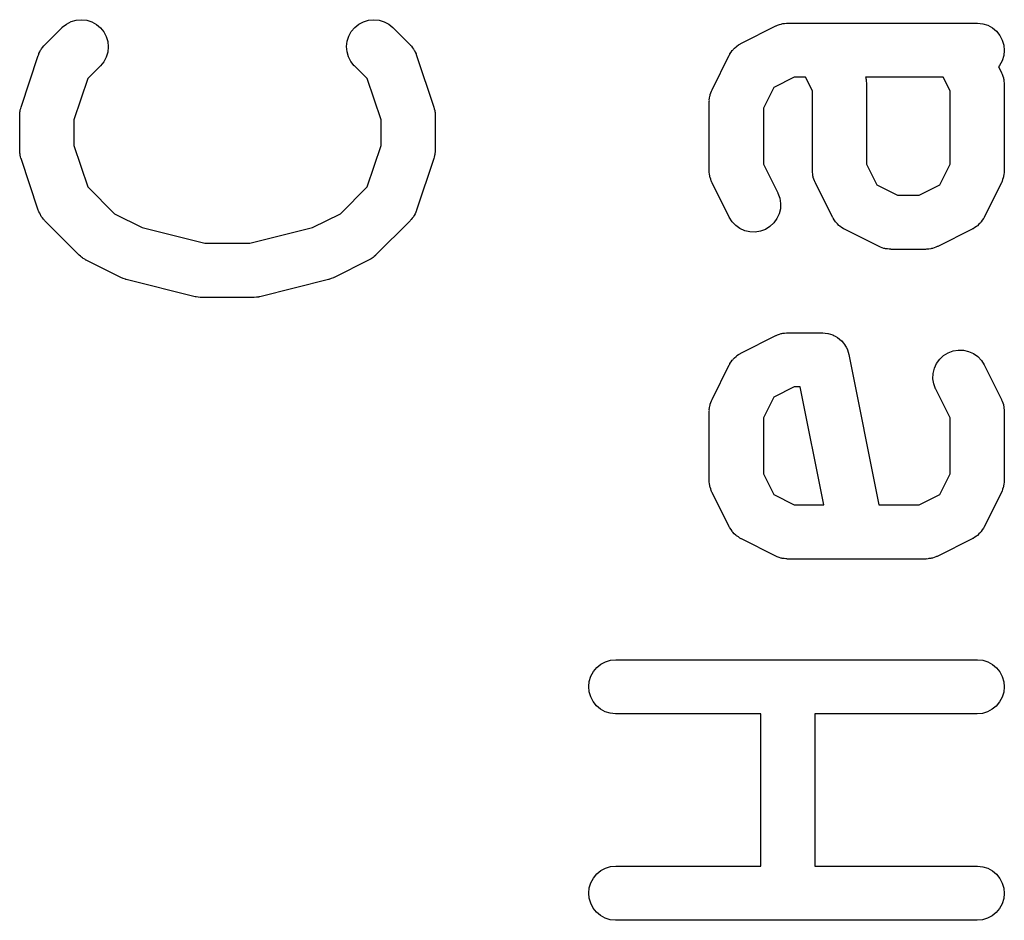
# Model space of a CAD drawing. Extents: x 0.02 to 3.89, y 0.07 to 3.88.
# Tile 52 of 172: x 0.95 to 1.06, y 2.5 to 2.6. Entities that reach past the tile are written whole.
import ezdxf

# ---------------------------------------------------------------- set-up
doc = ezdxf.new("R2010")
doc.units = 0
doc.header["$MEASUREMENT"] = 0
doc.layers.add('BLACK', color=7, linetype='CONTINUOUS')

msp = doc.modelspace()

# ---------------------------------------------------------------- linework, layer by layer
at = {"layer": 'BLACK', "linetype": 'CONTINUOUS'}
for p, q in [((0.95944, 2.60154), (0.959993, 2.6017)), ((0.959993, 2.6017), (0.960567, 2.60175)), ((0.960567, 2.60175), (0.96114, 2.60169)), ((0.96114, 2.60169), (0.96169, 2.60152)), ((0.991291, 2.60153), (0.991844, 2.6017)), ((0.991844, 2.6017), (0.992417, 2.60175)), ((0.992417, 2.60175), (0.992991, 2.60169)), ((0.992991, 2.60169), (0.993542, 2.60153)), ((0.956574, 2.59901), (0.958448, 2.60089)), ((0.958448, 2.60089), (0.958478, 2.60092)), ((0.958478, 2.60092), (0.958928, 2.60128)), ((0.958928, 2.60128), (0.95944, 2.60154)), ((0.96169, 2.60152), (0.962196, 2.60124)), ((0.962196, 2.60124), (0.962639, 2.60087)), ((0.962639, 2.60087), (0.963001, 2.60043)), ((0.989965, 2.60046), (0.990334, 2.6009)), ((0.990334, 2.6009), (0.990782, 2.60127)), ((0.990782, 2.60127), (0.991291, 2.60153)), ((0.993542, 2.60153), (0.99405, 2.60125)), ((0.99405, 2.60125), (0.994495, 2.60089)), ((0.994495, 2.60089), (0.99637, 2.59901)), ((1.03247, 2.59919), (1.03622, 2.60107)), ((1.03622, 2.60107), (1.03626, 2.60108)), ((1.03626, 2.60108), (1.03634, 2.60111)), ((1.03634, 2.60111), (1.03642, 2.60116)), ((1.03642, 2.60116), (1.03661, 2.60121)), ((1.03661, 2.60121), (1.0368, 2.60128)), ((1.0368, 2.60128), (1.03689, 2.6013)), ((1.03689, 2.6013), (1.03697, 2.60132)), ((1.03697, 2.60132), (1.03717, 2.60134)), ((1.03717, 2.60134), (1.03737, 2.60137)), ((1.03737, 2.60137), (1.03746, 2.60137)), ((1.03746, 2.60137), (1.03754, 2.60138)), ((1.03754, 2.60138), (1.05816, 2.60138)), ((1.05816, 2.60138), (1.05821, 2.60138)), ((1.05821, 2.60138), (1.05878, 2.60131)), ((1.05878, 2.60131), (1.05933, 2.60114)), ((1.05933, 2.60114), (1.05983, 2.60086)), ((1.05983, 2.60086), (1.06027, 2.60049)), ((0.963001, 2.60043), (0.96327, 2.59992)), ((0.96327, 2.59992), (0.963435, 2.59936)), ((0.989517, 2.5994), (0.989689, 2.59995)), ((0.989689, 2.59995), (0.989965, 2.60046)), ((1.06027, 2.60049), (1.06064, 2.60004)), ((1.06064, 2.60004), (1.0609, 2.59953)), ((0.956116, 2.59842), (0.956167, 2.59849)), ((0.956167, 2.59849), (0.956208, 2.59857)), ((0.956208, 2.59857), (0.956336, 2.59872)), ((0.956336, 2.59872), (0.956455, 2.59889)), ((0.956455, 2.59889), (0.956518, 2.59895)), ((0.956518, 2.59895), (0.956574, 2.59901)), ((0.963489, 2.59879), (0.963431, 2.59822)), ((0.963435, 2.59936), (0.963489, 2.59879)), ((0.989455, 2.59883), (0.989517, 2.5994)), ((0.989505, 2.59826), (0.989455, 2.59883)), ((0.99637, 2.59901), (0.996399, 2.59898)), ((0.996399, 2.59898), (0.996453, 2.59892)), ((0.996453, 2.59892), (0.996516, 2.59886)), ((0.996516, 2.59886), (0.996633, 2.59869)), ((0.996633, 2.59869), (0.996758, 2.59853)), ((0.996758, 2.59853), (0.996798, 2.59846)), ((1.03153, 2.59844), (1.03157, 2.59849)), ((1.03157, 2.59849), (1.03173, 2.59864)), ((1.03173, 2.59864), (1.03189, 2.5988)), ((1.03189, 2.5988), (1.03194, 2.59884)), ((1.03194, 2.59884), (1.03198, 2.59888)), ((1.03198, 2.59888), (1.03217, 2.599)), ((1.03217, 2.599), (1.03236, 2.59913)), ((1.03236, 2.59913), (1.03242, 2.59916)), ((1.03242, 2.59916), (1.03247, 2.59919)), ((1.0609, 2.59953), (1.06107, 2.59898)), ((1.06107, 2.59898), (1.06112, 2.5984)), ((0.953985, 2.59223), (0.95586, 2.59786)), ((0.95586, 2.59786), (0.955874, 2.5979)), ((0.955874, 2.5979), (0.95591, 2.59798)), ((0.95591, 2.59798), (0.955935, 2.59806)), ((0.955935, 2.59806), (0.956031, 2.59824)), ((0.956031, 2.59824), (0.956116, 2.59842)), ((0.963262, 2.59767), (0.96299, 2.59716)), ((0.963431, 2.59822), (0.963262, 2.59767)), ((0.989666, 2.5977), (0.989505, 2.59826)), ((0.989931, 2.59719), (0.989666, 2.5977)), ((0.996798, 2.59846), (0.996848, 2.59839)), ((0.996848, 2.59839), (0.996931, 2.5982)), ((0.996931, 2.5982), (0.997024, 2.59802)), ((0.997024, 2.59802), (0.997048, 2.59794)), ((0.997048, 2.59794), (0.997083, 2.59786)), ((0.997083, 2.59786), (0.998958, 2.59223)), ((1.02928, 2.59412), (1.03115, 2.59787)), ((1.03115, 2.59787), (1.03117, 2.59791)), ((1.03117, 2.59791), (1.03121, 2.59796)), ((1.03121, 2.59796), (1.03123, 2.59802)), ((1.03123, 2.59802), (1.03136, 2.5982)), ((1.03136, 2.5982), (1.03148, 2.59839)), ((1.03148, 2.59839), (1.03153, 2.59844)), ((1.06106, 2.59783), (1.06089, 2.59728)), ((1.06112, 2.5984), (1.06106, 2.59783)), ((0.962624, 2.59671), (0.961242, 2.59533)), ((0.96299, 2.59716), (0.962624, 2.59671)), ((0.99029, 2.59674), (0.989931, 2.59719)), ((0.990319, 2.59671), (0.99029, 2.59674)), ((0.991701, 2.59533), (0.990319, 2.59671)), ((1.06061, 2.59677), (1.06049, 2.59663)), ((1.06049, 2.59663), (1.06081, 2.596)), ((1.06089, 2.59728), (1.06061, 2.59677)), ((0.961242, 2.59533), (0.959739, 2.59082)), ((0.993204, 2.59082), (0.991701, 2.59533)), ((1.03824, 2.59547), (1.03599, 2.59435)), ((1.03947, 2.59547), (1.03824, 2.59547)), ((1.04021, 2.59398), (1.03947, 2.59547)), ((1.046, 2.59547), (1.04602, 2.59542)), ((1.05446, 2.59547), (1.046, 2.59547)), ((1.04602, 2.59542), (1.04604, 2.59533)), ((1.04604, 2.59533), (1.04606, 2.59525)), ((1.04606, 2.59525), (1.04608, 2.59505)), ((1.05521, 2.59398), (1.05446, 2.59547)), ((1.06081, 2.596), (1.06082, 2.59596)), ((1.06082, 2.59596), (1.06085, 2.59588)), ((1.06085, 2.59588), (1.06089, 2.5958)), ((1.06089, 2.5958), (1.06095, 2.59561)), ((1.06095, 2.59561), (1.06102, 2.59542)), ((1.06102, 2.59542), (1.06104, 2.59533)), ((1.06104, 2.59533), (1.06106, 2.59525)), ((1.06106, 2.59525), (1.06108, 2.59505)), ((1.03599, 2.59435), (1.03487, 2.5921)), ((1.04608, 2.59505), (1.04611, 2.59485)), ((1.04611, 2.59485), (1.04611, 2.59476)), ((1.04611, 2.59476), (1.04612, 2.59468)), ((1.04612, 2.59468), (1.04612, 2.586)), ((1.06108, 2.59505), (1.06111, 2.59485)), ((1.06111, 2.59485), (1.06111, 2.59476)), ((1.06111, 2.59476), (1.06112, 2.59468)), ((1.06112, 2.59468), (1.06112, 2.5853)), ((1.02897, 2.59302), (1.02901, 2.59321)), ((1.02901, 2.59321), (1.02903, 2.59341)), ((1.02903, 2.59341), (1.02906, 2.5935)), ((1.02906, 2.5935), (1.02907, 2.59358)), ((1.02907, 2.59358), (1.02914, 2.59377)), ((1.02914, 2.59377), (1.0292, 2.59396)), ((1.0292, 2.59396), (1.02925, 2.59404)), ((1.02925, 2.59404), (1.02928, 2.59412)), ((1.04021, 2.5853), (1.04021, 2.59398)), ((1.05521, 2.586), (1.05521, 2.59398)), ((0.953898, 2.59191), (0.953949, 2.59207)), ((0.953949, 2.59207), (0.953985, 2.59223)), ((0.998958, 2.59223), (0.998971, 2.5922)), ((0.998971, 2.5922), (0.999005, 2.59203)), ((0.999005, 2.59203), (0.999053, 2.59187)), ((1.02898, 2.59293), (1.02897, 2.59302)), ((1.02897, 2.59284), (1.02898, 2.59293)), ((1.02897, 2.5928), (1.02897, 2.59284)), ((1.02897, 2.5853), (1.02897, 2.5928)), ((1.03487, 2.5921), (1.03487, 2.586)), ((0.953834, 2.59134), (0.953853, 2.59151)), ((0.953834, 2.5913), (0.953834, 2.59134)), ((0.953834, 2.58755), (0.953834, 2.5913)), ((0.953853, 2.59151), (0.953857, 2.59167)), ((0.953857, 2.59167), (0.953885, 2.59179)), ((0.953885, 2.59179), (0.953898, 2.59191)), ((0.999053, 2.59187), (0.999065, 2.59175)), ((0.999065, 2.59175), (0.999091, 2.59163)), ((0.999091, 2.59163), (0.999093, 2.59147)), ((0.999093, 2.59147), (0.999109, 2.5913)), ((0.999109, 2.5913), (0.999109, 2.58755)), ((0.959739, 2.59082), (0.959739, 2.58803)), ((0.993204, 2.58803), (0.993204, 2.59082)), ((0.959739, 2.58803), (0.961242, 2.58352)), ((0.991701, 2.58352), (0.993204, 2.58803)), ((0.95385, 2.58739), (0.953834, 2.58755)), ((0.953852, 2.58722), (0.95385, 2.58739)), ((0.953878, 2.5871), (0.953852, 2.58722)), ((0.95389, 2.58698), (0.953878, 2.5871)), ((0.953938, 2.58682), (0.95389, 2.58698)), ((0.953973, 2.58666), (0.953938, 2.58682)), ((0.998995, 2.58678), (0.998958, 2.58662)), ((0.999045, 2.58694), (0.998995, 2.58678)), ((0.999059, 2.58706), (0.999045, 2.58694)), ((0.999086, 2.58718), (0.999059, 2.58706)), ((0.999091, 2.58735), (0.999086, 2.58718)), ((0.999109, 2.58751), (0.999091, 2.58735)), ((0.999109, 2.58755), (0.999109, 2.58751)), ((0.953985, 2.58662), (0.953973, 2.58666)), ((0.95586, 2.58099), (0.953985, 2.58662)), ((0.998958, 2.58662), (0.997083, 2.58099)), ((1.03487, 2.586), (1.03643, 2.58287)), ((1.04612, 2.586), (1.04724, 2.58375)), ((1.05409, 2.58375), (1.05521, 2.586)), ((1.02897, 2.58522), (1.02897, 2.5853)), ((1.02897, 2.58513), (1.02897, 2.58522)), ((1.029, 2.58493), (1.02897, 2.58513)), ((1.02902, 2.58473), (1.029, 2.58493)), ((1.02905, 2.58464), (1.02902, 2.58473)), ((1.02906, 2.58456), (1.02905, 2.58464)), ((1.02913, 2.58437), (1.02906, 2.58456)), ((1.04022, 2.58522), (1.04021, 2.5853)), ((1.04022, 2.58513), (1.04022, 2.58522)), ((1.04025, 2.58493), (1.04022, 2.58513)), ((1.04027, 2.58473), (1.04025, 2.58493)), ((1.0403, 2.58464), (1.04027, 2.58473)), ((1.04031, 2.58456), (1.0403, 2.58464)), ((1.04038, 2.58437), (1.04031, 2.58456)), ((1.06101, 2.58452), (1.06094, 2.58433)), ((1.06103, 2.58461), (1.06101, 2.58452)), ((1.06105, 2.58469), (1.06103, 2.58461)), ((1.06108, 2.58489), (1.06105, 2.58469)), ((1.06111, 2.58509), (1.06108, 2.58489)), ((1.06112, 2.58526), (1.06111, 2.58517)), ((1.06111, 2.58517), (1.06111, 2.58509)), ((1.06112, 2.5853), (1.06112, 2.58526)), ((0.961242, 2.58352), (0.96416, 2.5806)), ((0.988783, 2.5806), (0.991701, 2.58352)), ((1.02919, 2.58418), (1.02913, 2.58437)), ((1.02923, 2.5841), (1.02919, 2.58418)), ((1.02926, 2.58402), (1.02923, 2.5841)), ((1.02928, 2.58398), (1.02926, 2.58402)), ((1.03115, 2.58023), (1.02928, 2.58398)), ((1.04044, 2.58418), (1.04038, 2.58437)), ((1.04048, 2.5841), (1.04044, 2.58418)), ((1.04051, 2.58402), (1.04048, 2.5841)), ((1.04053, 2.58398), (1.04051, 2.58402)), ((1.0424, 2.58023), (1.04053, 2.58398)), ((1.04724, 2.58375), (1.04949, 2.58263)), ((1.05184, 2.58263), (1.05409, 2.58375)), ((1.06081, 2.58398), (1.05893, 2.58023)), ((1.06084, 2.58406), (1.06081, 2.58398)), ((1.06088, 2.58414), (1.06084, 2.58406)), ((1.06094, 2.58433), (1.06088, 2.58414)), ((1.03643, 2.58287), (1.03645, 2.58284)), ((1.03645, 2.58284), (1.03665, 2.58229)), ((1.04949, 2.58263), (1.05184, 2.58263)), ((1.03665, 2.58229), (1.03674, 2.58173)), ((1.03674, 2.58173), (1.03672, 2.58115)), ((0.955896, 2.58091), (0.95586, 2.58099)), ((0.95592, 2.58083), (0.955896, 2.58091)), ((0.956013, 2.58065), (0.95592, 2.58083)), ((0.956095, 2.58047), (0.956013, 2.58065)), ((0.956145, 2.5804), (0.956095, 2.58047)), ((0.956185, 2.58032), (0.956145, 2.5804)), ((0.956311, 2.58016), (0.956185, 2.58032)), ((0.96416, 2.5806), (0.967191, 2.57909)), ((0.985752, 2.57909), (0.988783, 2.5806)), ((0.996736, 2.58028), (0.996607, 2.58013)), ((0.996777, 2.58036), (0.996736, 2.58028)), ((0.996828, 2.58043), (0.996777, 2.58036)), ((0.996913, 2.58061), (0.996828, 2.58043)), ((0.997008, 2.58079), (0.996913, 2.58061)), ((0.997033, 2.58088), (0.997008, 2.58079)), ((0.99707, 2.58095), (0.997033, 2.58088)), ((0.997083, 2.58099), (0.99707, 2.58095)), ((1.03146, 2.57974), (1.03115, 2.58023)), ((1.03658, 2.58059), (1.03634, 2.58007)), ((1.03672, 2.58115), (1.03658, 2.58059)), ((1.04243, 2.58018), (1.0424, 2.58023)), ((1.05893, 2.58023), (1.05891, 2.5802)), ((0.956427, 2.58), (0.956311, 2.58016)), ((0.95649, 2.57994), (0.956427, 2.58)), ((0.956545, 2.57987), (0.95649, 2.57994)), ((0.956574, 2.57984), (0.956545, 2.57987)), ((0.960323, 2.57609), (0.956574, 2.57984)), ((0.99637, 2.57984), (0.99262, 2.57609)), ((0.996425, 2.57991), (0.99637, 2.57984)), ((0.996489, 2.57997), (0.996425, 2.57991)), ((0.996607, 2.58013), (0.996489, 2.57997)), ((1.03185, 2.57933), (1.03146, 2.57974)), ((1.03232, 2.57899), (1.03185, 2.57933)), ((1.03558, 2.57921), (1.03509, 2.5789)), ((1.03601, 2.5796), (1.03558, 2.57921)), ((1.03634, 2.58007), (1.03601, 2.5796)), ((1.04246, 2.58012), (1.04243, 2.58018)), ((1.04259, 2.57993), (1.04246, 2.58012)), ((1.04271, 2.57974), (1.04259, 2.57993)), ((1.04275, 2.5797), (1.04271, 2.57974)), ((1.04279, 2.57965), (1.04275, 2.5797)), ((1.04295, 2.57949), (1.04279, 2.57965)), ((1.0431, 2.57933), (1.04295, 2.57949)), ((1.04315, 2.57929), (1.0431, 2.57933)), ((1.0432, 2.57924), (1.04315, 2.57929)), ((1.04339, 2.57912), (1.0432, 2.57924)), ((1.0581, 2.57922), (1.05791, 2.5791)), ((1.05814, 2.57926), (1.0581, 2.57922)), ((1.0582, 2.5793), (1.05814, 2.57926)), ((1.05835, 2.57946), (1.0582, 2.5793)), ((1.05852, 2.57961), (1.05835, 2.57946)), ((1.05855, 2.57967), (1.05852, 2.57961)), ((1.0586, 2.57971), (1.05855, 2.57967)), ((1.05872, 2.5799), (1.0586, 2.57971)), ((1.05885, 2.58008), (1.05872, 2.5799)), ((1.05888, 2.58014), (1.05885, 2.58008)), ((1.05891, 2.5802), (1.05888, 2.58014)), ((0.967191, 2.57909), (0.974023, 2.57738)), ((0.97892, 2.57738), (0.985752, 2.57909)), ((1.03285, 2.57875), (1.03232, 2.57899)), ((1.03341, 2.57862), (1.03285, 2.57875)), ((1.03399, 2.57861), (1.03341, 2.57862)), ((1.03456, 2.5787), (1.03399, 2.57861)), ((1.03509, 2.5789), (1.03456, 2.5787)), ((1.04357, 2.57899), (1.04339, 2.57912)), ((1.04363, 2.57896), (1.04357, 2.57899)), ((1.04368, 2.57893), (1.04363, 2.57896)), ((1.04372, 2.57891), (1.04368, 2.57893)), ((1.04747, 2.57704), (1.04372, 2.57891)), ((1.05761, 2.57891), (1.05386, 2.57704)), ((1.05766, 2.57895), (1.05761, 2.57891)), ((1.05772, 2.57897), (1.05766, 2.57895)), ((1.05791, 2.5791), (1.05772, 2.57897)), ((0.974023, 2.57738), (0.97892, 2.57738)), ((1.04755, 2.57701), (1.04747, 2.57704)), ((1.04763, 2.57696), (1.04755, 2.57701)), ((1.05382, 2.57702), (1.05374, 2.57699)), ((1.05386, 2.57704), (1.05382, 2.57702)), ((0.960451, 2.57598), (0.960323, 2.57609)), ((0.96057, 2.57587), (0.960451, 2.57598)), ((0.992461, 2.57596), (0.992341, 2.57584)), ((0.992591, 2.57606), (0.992461, 2.57596)), ((0.99262, 2.57609), (0.992591, 2.57606)), ((1.04782, 2.5769), (1.04763, 2.57696)), ((1.04801, 2.57683), (1.04782, 2.5769)), ((1.04809, 2.57682), (1.04801, 2.57683)), ((1.04818, 2.57679), (1.04809, 2.57682)), ((1.04838, 2.57677), (1.04818, 2.57679)), ((1.04858, 2.57673), (1.04838, 2.57677)), ((1.04866, 2.57673), (1.04858, 2.57673)), ((1.04875, 2.57673), (1.04866, 2.57673)), ((1.04879, 2.57672), (1.04875, 2.57673)), ((1.05254, 2.57672), (1.04879, 2.57672)), ((1.05263, 2.57673), (1.05254, 2.57672)), ((1.05271, 2.57673), (1.05263, 2.57673)), ((1.05291, 2.57676), (1.05271, 2.57673)), ((1.05311, 2.57678), (1.05291, 2.57676)), ((1.0532, 2.57681), (1.05311, 2.57678)), ((1.05328, 2.57682), (1.0532, 2.57681)), ((1.05347, 2.57689), (1.05328, 2.57682)), ((1.05367, 2.57695), (1.05347, 2.57689)), ((1.05374, 2.57699), (1.05367, 2.57695)), ((0.960673, 2.5758), (0.96057, 2.57587)), ((0.960768, 2.57572), (0.960673, 2.5758)), ((0.960914, 2.57565), (0.960768, 2.57572)), ((0.961054, 2.57556), (0.960914, 2.57565)), ((0.96109, 2.57554), (0.961054, 2.57556)), ((0.96484, 2.57366), (0.96109, 2.57554)), ((0.991853, 2.57554), (0.988103, 2.57366)), ((0.991993, 2.57563), (0.991853, 2.57554)), ((0.992141, 2.5757), (0.991993, 2.57563)), ((0.992237, 2.57578), (0.992141, 2.5757)), ((0.992341, 2.57584), (0.992237, 2.57578)), ((0.964853, 2.57366), (0.96484, 2.57366)), ((0.964864, 2.57365), (0.964853, 2.57366)), ((0.965121, 2.57355), (0.964864, 2.57365)), ((0.965378, 2.57346), (0.965121, 2.57355)), ((0.965392, 2.57345), (0.965378, 2.57346)), ((0.965404, 2.57345), (0.965392, 2.57345)), ((0.965444, 2.57344), (0.965404, 2.57345)), ((0.972943, 2.57156), (0.965444, 2.57344)), ((0.987499, 2.57344), (0.98, 2.57156)), ((0.987512, 2.57344), (0.987499, 2.57344)), ((0.987525, 2.57345), (0.987512, 2.57344)), ((0.987781, 2.57354), (0.987525, 2.57345)), ((0.988042, 2.57363), (0.987781, 2.57354)), ((0.988054, 2.57364), (0.988042, 2.57363)), ((0.988066, 2.57364), (0.988054, 2.57364)), ((0.988103, 2.57366), (0.988066, 2.57364)), ((0.972996, 2.57156), (0.972943, 2.57156)), ((0.973046, 2.57154), (0.972996, 2.57156)), ((0.973279, 2.57151), (0.973046, 2.57154)), ((0.973513, 2.57148), (0.973279, 2.57151)), ((0.973566, 2.57148), (0.973513, 2.57148)), ((0.973618, 2.57148), (0.973566, 2.57148)), ((0.97366, 2.57148), (0.973618, 2.57148)), ((0.979284, 2.57148), (0.97366, 2.57148)), ((0.979336, 2.57148), (0.979284, 2.57148)), ((0.979389, 2.57148), (0.979336, 2.57148)), ((0.979622, 2.57151), (0.979389, 2.57148)), ((0.979857, 2.57153), (0.979622, 2.57151)), ((0.979908, 2.57155), (0.979857, 2.57153)), ((0.97996, 2.57155), (0.979908, 2.57155)), ((0.98, 2.57156), (0.97996, 2.57155)), ((1.03626, 2.56734), (1.03634, 2.56737)), ((1.03634, 2.56737), (1.03642, 2.56741)), ((1.03642, 2.56741), (1.03661, 2.56747)), ((1.03661, 2.56747), (1.0368, 2.56754)), ((1.0368, 2.56754), (1.03689, 2.56755)), ((1.03689, 2.56755), (1.03697, 2.56758)), ((1.03697, 2.56758), (1.03717, 2.5676)), ((1.03717, 2.5676), (1.03737, 2.56763)), ((1.03737, 2.56763), (1.03746, 2.56762)), ((1.03746, 2.56762), (1.03754, 2.56763)), ((1.03754, 2.56763), (1.04129, 2.56763)), ((1.04129, 2.56763), (1.04131, 2.56763)), ((1.04131, 2.56763), (1.04131, 2.56763)), ((1.04131, 2.56763), (1.04131, 2.56763)), ((1.04131, 2.56763), (1.04133, 2.56763)), ((1.04133, 2.56763), (1.04161, 2.5676)), ((1.04161, 2.5676), (1.04188, 2.56757)), ((1.04188, 2.56757), (1.04189, 2.56757)), ((1.04189, 2.56757), (1.04191, 2.56757)), ((1.04191, 2.56757), (1.04217, 2.56748)), ((1.04217, 2.56748), (1.04243, 2.5674)), ((1.04243, 2.5674), (1.04244, 2.5674)), ((1.04244, 2.5674), (1.04245, 2.56739)), ((1.04245, 2.56739), (1.0427, 2.56726)), ((1.03247, 2.56545), (1.03622, 2.56732)), ((1.03622, 2.56732), (1.03626, 2.56734)), ((1.0427, 2.56726), (1.04294, 2.56713)), ((1.04294, 2.56713), (1.04295, 2.56712)), ((1.04295, 2.56712), (1.04296, 2.56712)), ((1.04296, 2.56712), (1.04317, 2.56694)), ((1.04317, 2.56694), (1.04338, 2.56676)), ((1.04338, 2.56676), (1.04339, 2.56675)), ((1.04339, 2.56675), (1.0434, 2.56675)), ((1.0434, 2.56675), (1.04357, 2.56653)), ((1.04357, 2.56653), (1.04375, 2.56632)), ((1.04375, 2.56632), (1.04375, 2.56631)), ((1.04375, 2.56631), (1.04376, 2.5663)), ((1.04376, 2.5663), (1.04389, 2.56605)), ((1.03198, 2.56514), (1.03217, 2.56526)), ((1.03217, 2.56526), (1.03236, 2.56539)), ((1.03236, 2.56539), (1.03242, 2.56541)), ((1.03242, 2.56541), (1.03247, 2.56545)), ((1.04389, 2.56605), (1.04402, 2.56581)), ((1.04402, 2.56581), (1.04402, 2.5658)), ((1.04402, 2.5658), (1.04403, 2.56579)), ((1.04403, 2.56579), (1.04411, 2.56552)), ((1.04411, 2.56552), (1.04419, 2.56526)), ((1.04419, 2.56526), (1.04746, 2.54888)), ((1.0545, 2.56515), (1.05499, 2.56545)), ((1.05499, 2.56545), (1.05553, 2.56566)), ((1.05553, 2.56566), (1.0561, 2.56575)), ((1.0561, 2.56575), (1.05667, 2.56573)), ((1.05667, 2.56573), (1.05723, 2.5656)), ((1.05723, 2.5656), (1.05776, 2.56537)), ((1.05776, 2.56537), (1.05823, 2.56503)), ((1.03115, 2.56413), (1.03117, 2.56416)), ((1.03117, 2.56416), (1.03121, 2.56422)), ((1.03121, 2.56422), (1.03123, 2.56427)), ((1.03123, 2.56427), (1.03136, 2.56446)), ((1.03136, 2.56446), (1.03148, 2.56465)), ((1.03148, 2.56465), (1.03153, 2.56469)), ((1.03153, 2.56469), (1.03157, 2.56474)), ((1.03157, 2.56474), (1.03173, 2.5649)), ((1.03173, 2.5649), (1.03189, 2.56506)), ((1.03189, 2.56506), (1.03194, 2.5651)), ((1.03194, 2.5651), (1.03198, 2.56514)), ((1.0535, 2.56377), (1.05374, 2.56429)), ((1.05374, 2.56429), (1.05408, 2.56476)), ((1.05408, 2.56476), (1.0545, 2.56515)), ((1.05823, 2.56503), (1.05862, 2.56461)), ((1.05862, 2.56461), (1.05893, 2.56413)), ((1.02928, 2.56038), (1.03115, 2.56413)), ((1.05334, 2.56263), (1.05336, 2.56321)), ((1.05336, 2.56321), (1.0535, 2.56377)), ((1.05893, 2.56413), (1.06081, 2.56038)), ((1.05343, 2.56206), (1.05334, 2.56263)), ((1.05363, 2.56152), (1.05343, 2.56206)), ((1.03824, 2.56173), (1.03599, 2.5606)), ((1.03887, 2.56173), (1.03824, 2.56173)), ((1.04144, 2.54888), (1.03887, 2.56173)), ((1.05365, 2.56148), (1.05363, 2.56152)), ((1.05521, 2.55836), (1.05365, 2.56148)), ((1.02907, 2.55984), (1.02914, 2.56003)), ((1.02914, 2.56003), (1.0292, 2.56022)), ((1.0292, 2.56022), (1.02925, 2.56029)), ((1.02925, 2.56029), (1.02928, 2.56038)), ((1.03599, 2.5606), (1.03487, 2.55836)), ((1.06081, 2.56038), (1.06082, 2.56034)), ((1.06082, 2.56034), (1.06085, 2.56026)), ((1.06085, 2.56026), (1.06089, 2.56018)), ((1.06089, 2.56018), (1.06095, 2.55999)), ((1.06095, 2.55999), (1.06102, 2.5598)), ((1.02897, 2.55927), (1.02901, 2.55947)), ((1.02898, 2.55918), (1.02897, 2.55927)), ((1.02897, 2.5591), (1.02898, 2.55918)), ((1.02897, 2.55906), (1.02897, 2.5591)), ((1.02897, 2.55156), (1.02897, 2.55906)), ((1.02901, 2.55947), (1.02903, 2.55967)), ((1.02903, 2.55967), (1.02906, 2.55975)), ((1.02906, 2.55975), (1.02907, 2.55984)), ((1.06102, 2.5598), (1.06104, 2.55971)), ((1.06104, 2.55971), (1.06106, 2.55963)), ((1.06106, 2.55963), (1.06108, 2.55943)), ((1.06108, 2.55943), (1.06111, 2.55923)), ((1.06111, 2.55923), (1.06111, 2.55914)), ((1.06111, 2.55914), (1.06112, 2.55906)), ((1.06112, 2.55906), (1.06112, 2.55156)), ((1.03487, 2.55836), (1.03487, 2.55225)), ((1.05521, 2.55225), (1.05521, 2.55836)), ((1.02897, 2.55147), (1.02897, 2.55156)), ((1.02897, 2.55138), (1.02897, 2.55147)), ((1.029, 2.55118), (1.02897, 2.55138)), ((1.03487, 2.55225), (1.03599, 2.55001)), ((1.05409, 2.55001), (1.05521, 2.55225)), ((1.06111, 2.55134), (1.06108, 2.55114)), ((1.06112, 2.55151), (1.06111, 2.55143)), ((1.06111, 2.55143), (1.06111, 2.55134)), ((1.06112, 2.55156), (1.06112, 2.55151)), ((1.02902, 2.55098), (1.029, 2.55118)), ((1.02905, 2.5509), (1.02902, 2.55098)), ((1.02906, 2.55081), (1.02905, 2.5509)), ((1.02913, 2.55062), (1.02906, 2.55081)), ((1.02919, 2.55043), (1.02913, 2.55062)), ((1.02923, 2.55035), (1.02919, 2.55043)), ((1.02926, 2.55027), (1.02923, 2.55035)), ((1.02928, 2.55024), (1.02926, 2.55027)), ((1.03115, 2.54649), (1.02928, 2.55024)), ((1.06081, 2.55024), (1.05893, 2.54649)), ((1.06084, 2.55032), (1.06081, 2.55024)), ((1.06088, 2.55039), (1.06084, 2.55032)), ((1.06094, 2.55058), (1.06088, 2.55039)), ((1.06101, 2.55077), (1.06094, 2.55058)), ((1.06103, 2.55086), (1.06101, 2.55077)), ((1.06105, 2.55094), (1.06103, 2.55086)), ((1.06108, 2.55114), (1.06105, 2.55094)), ((1.03599, 2.55001), (1.03824, 2.54888)), ((1.05184, 2.54888), (1.05409, 2.55001)), ((1.03824, 2.54888), (1.04144, 2.54888)), ((1.04746, 2.54888), (1.05184, 2.54888)), ((1.03119, 2.54643), (1.03115, 2.54649)), ((1.03121, 2.54637), (1.03119, 2.54643)), ((1.03134, 2.54619), (1.03121, 2.54637)), ((1.03146, 2.546), (1.03134, 2.54619)), ((1.0315, 2.54595), (1.03146, 2.546)), ((1.03154, 2.5459), (1.0315, 2.54595)), ((1.0317, 2.54574), (1.03154, 2.5459)), ((1.05855, 2.54592), (1.05852, 2.54587)), ((1.0586, 2.54597), (1.05855, 2.54592)), ((1.05872, 2.54615), (1.0586, 2.54597)), ((1.05885, 2.54634), (1.05872, 2.54615)), ((1.05888, 2.5464), (1.05885, 2.54634)), ((1.05891, 2.54645), (1.05888, 2.5464)), ((1.05893, 2.54649), (1.05891, 2.54645)), ((1.03185, 2.54558), (1.0317, 2.54574)), ((1.03191, 2.54554), (1.03185, 2.54558)), ((1.03195, 2.5455), (1.03191, 2.54554)), ((1.03214, 2.54538), (1.03195, 2.5455)), ((1.03232, 2.54525), (1.03214, 2.54538)), ((1.03238, 2.54522), (1.03232, 2.54525)), ((1.03244, 2.54518), (1.03238, 2.54522)), ((1.03247, 2.54517), (1.03244, 2.54518)), ((1.03622, 2.54329), (1.03247, 2.54517)), ((1.05761, 2.54517), (1.05386, 2.54329)), ((1.05766, 2.5452), (1.05761, 2.54517)), ((1.05772, 2.54522), (1.05766, 2.5452)), ((1.05791, 2.54535), (1.05772, 2.54522)), ((1.0581, 2.54547), (1.05791, 2.54535)), ((1.05814, 2.54552), (1.0581, 2.54547)), ((1.0582, 2.54555), (1.05814, 2.54552)), ((1.05835, 2.54571), (1.0582, 2.54555)), ((1.05852, 2.54587), (1.05835, 2.54571)), ((1.0363, 2.54326), (1.03622, 2.54329)), ((1.03638, 2.54322), (1.0363, 2.54326)), ((1.03657, 2.54316), (1.03638, 2.54322)), ((1.03676, 2.54308), (1.03657, 2.54316)), ((1.03685, 2.54307), (1.03676, 2.54308)), ((1.03693, 2.54304), (1.03685, 2.54307)), ((1.03713, 2.54302), (1.03693, 2.54304)), ((1.03733, 2.54299), (1.03713, 2.54302)), ((1.03741, 2.54299), (1.03733, 2.54299)), ((1.0375, 2.54298), (1.03741, 2.54299)), ((1.03754, 2.54298), (1.0375, 2.54298)), ((1.05254, 2.54298), (1.03754, 2.54298)), ((1.05263, 2.54299), (1.05254, 2.54298)), ((1.05271, 2.54298), (1.05263, 2.54299)), ((1.05291, 2.54302), (1.05271, 2.54298)), ((1.05311, 2.54304), (1.05291, 2.54302)), ((1.0532, 2.54306), (1.05311, 2.54304)), ((1.05328, 2.54307), (1.0532, 2.54306)), ((1.05347, 2.54314), (1.05328, 2.54307)), ((1.05367, 2.5432), (1.05347, 2.54314)), ((1.05374, 2.54324), (1.05367, 2.5432)), ((1.05382, 2.54327), (1.05374, 2.54324)), ((1.05386, 2.54329), (1.05382, 2.54327)), ((1.01767, 2.53179), (1.01822, 2.53196)), ((1.01822, 2.53196), (1.01879, 2.53201)), ((1.01879, 2.53201), (1.05816, 2.53201)), ((1.05816, 2.53201), (1.05821, 2.53201)), ((1.05821, 2.53201), (1.05878, 2.53195)), ((1.05878, 2.53195), (1.05933, 2.53177)), ((1.01635, 2.53071), (1.01671, 2.53115)), ((1.01671, 2.53115), (1.01716, 2.53152)), ((1.01716, 2.53152), (1.01767, 2.53179)), ((1.05933, 2.53177), (1.05983, 2.5315)), ((1.05983, 2.5315), (1.06027, 2.53112)), ((1.06027, 2.53112), (1.06064, 2.53068)), ((1.0159, 2.52965), (1.01607, 2.5302)), ((1.01607, 2.5302), (1.01635, 2.53071)), ((1.06064, 2.53068), (1.0609, 2.53016)), ((1.0609, 2.53016), (1.06107, 2.52961)), ((1.01584, 2.52908), (1.0159, 2.52965)), ((1.01589, 2.52851), (1.01584, 2.52908)), ((1.06112, 2.52904), (1.06106, 2.52847)), ((1.06107, 2.52961), (1.06112, 2.52904)), ((1.01606, 2.52795), (1.01589, 2.52851)), ((1.01632, 2.52744), (1.01606, 2.52795)), ((1.06089, 2.52791), (1.06061, 2.52741)), ((1.06106, 2.52847), (1.06089, 2.52791)), ((1.01668, 2.52699), (1.01632, 2.52744)), ((1.01713, 2.52662), (1.01668, 2.52699)), ((1.01763, 2.52634), (1.01713, 2.52662)), ((1.0598, 2.5266), (1.05929, 2.52633)), ((1.06025, 2.52696), (1.0598, 2.5266)), ((1.06061, 2.52741), (1.06025, 2.52696)), ((1.01818, 2.52617), (1.01763, 2.52634)), ((1.01875, 2.52611), (1.01818, 2.52617)), ((1.01879, 2.52611), (1.01875, 2.52611)), ((1.03459, 2.52611), (1.01879, 2.52611)), ((1.03459, 2.50951), (1.03459, 2.52611)), ((1.05816, 2.52611), (1.04049, 2.52611)), ((1.04049, 2.52611), (1.04049, 2.50951)), ((1.05874, 2.52616), (1.05816, 2.52611)), ((1.05929, 2.52633), (1.05874, 2.52616)), ((1.01767, 2.50929), (1.01822, 2.50946)), ((1.01822, 2.50946), (1.01879, 2.50951)), ((1.01879, 2.50951), (1.03459, 2.50951)), ((1.04049, 2.50951), (1.05816, 2.50951)), ((1.05816, 2.50951), (1.05821, 2.50951)), ((1.05821, 2.50951), (1.05878, 2.50945)), ((1.05878, 2.50945), (1.05933, 2.50928)), ((1.01635, 2.50821), (1.01671, 2.50866)), ((1.01671, 2.50866), (1.01716, 2.50902)), ((1.01716, 2.50902), (1.01767, 2.50929)), ((1.05933, 2.50928), (1.05983, 2.509)), ((1.05983, 2.509), (1.06027, 2.50863)), ((1.06027, 2.50863), (1.06064, 2.50818)), ((1.0159, 2.50716), (1.01607, 2.50771)), ((1.01607, 2.50771), (1.01635, 2.50821)), ((1.06064, 2.50818), (1.0609, 2.50767)), ((1.0609, 2.50767), (1.06107, 2.50711)), ((1.01584, 2.50658), (1.0159, 2.50716)), ((1.01589, 2.50601), (1.01584, 2.50658)), ((1.06112, 2.50654), (1.06106, 2.50597)), ((1.06107, 2.50711), (1.06112, 2.50654)), ((1.01606, 2.50546), (1.01589, 2.50601)), ((1.01632, 2.50494), (1.01606, 2.50546)), ((1.06089, 2.50542), (1.06061, 2.50491)), ((1.06106, 2.50597), (1.06089, 2.50542)), ((1.01668, 2.5045), (1.01632, 2.50494)), ((1.01713, 2.50413), (1.01668, 2.5045)), ((1.01763, 2.50385), (1.01713, 2.50413)), ((1.0598, 2.5041), (1.05929, 2.50383)), ((1.06025, 2.50447), (1.0598, 2.5041)), ((1.06061, 2.50491), (1.06025, 2.50447)), ((1.01818, 2.50367), (1.01763, 2.50385)), ((1.01875, 2.50361), (1.01818, 2.50367)), ((1.01879, 2.50361), (1.01875, 2.50361)), ((1.05816, 2.50361), (1.01879, 2.50361)), ((1.05874, 2.50367), (1.05816, 2.50361)), ((1.05929, 2.50383), (1.05874, 2.50367))]:
    msp.add_line(p, q, dxfattribs=at)

doc.saveas('drawing.dxf')
